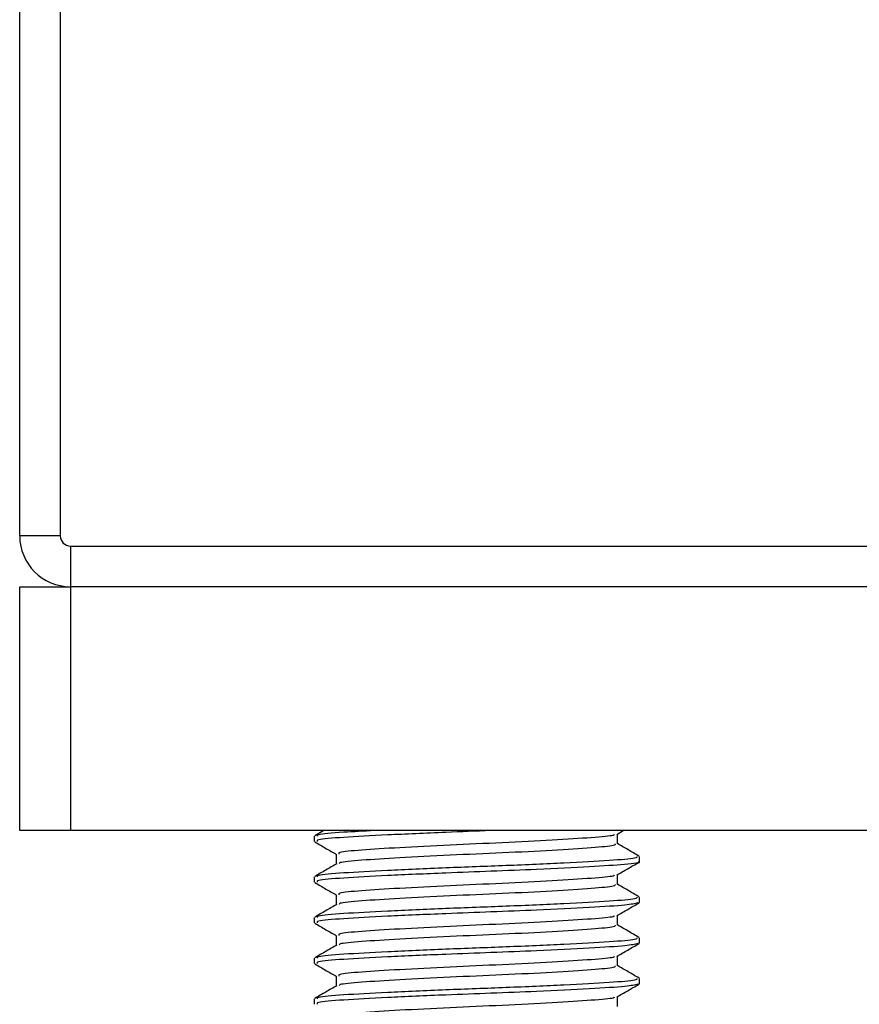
# Model space of a CAD drawing. Header units: millimetres. Extents: x 0 to 420, y 0 to 297.
# Tile 19 of 80: x 74.27 to 76.86, y 198.87 to 201.91. Entities that reach past the tile are written whole.
import ezdxf

# ---------------------------------------------------------------- set-up
doc = ezdxf.new("R2010")
doc.units = ezdxf.units.MM

msp = doc.modelspace()

# ---------------------------------------------------------------- linework, layer by layer
at = {"color": 7, "linetype": 'Continuous', "lineweight": 25}
for p, q in [((74.26706, 200.31704), (74.26706, 202.83001)), ((74.39271, 202.83001), (74.39271, 200.31704)), ((74.39271, 200.31704), (74.26706, 200.31704)), ((74.42412, 200.28563), (74.42412, 200.15998)), ((74.42412, 200.28563), (76.93709, 200.28563)), ((74.26706, 199.40609), (74.26706, 200.15998)), ((74.26706, 200.15998), (74.42412, 200.15998)), ((76.93709, 200.15998), (74.42412, 200.15998)), ((74.42412, 200.15998), (74.42412, 199.40609)), ((74.42412, 199.40609), (74.26706, 199.40609)), ((76.93709, 199.40609), (74.42412, 199.40609)), ((75.20697, 199.40609), (75.17925, 199.39003)), ((76.11304, 199.39436), (76.13329, 199.40609)), ((75.17801, 199.38858), (75.17801, 199.37288)), ((76.11519, 199.36497), (76.11519, 199.3956)), ((75.24602, 199.33356), (75.24602, 199.30305)), ((76.1832, 199.31003), (76.1832, 199.32579)), ((75.17801, 199.26293), (75.17801, 199.24723)), ((76.11519, 199.23933), (76.11519, 199.26995)), ((75.24602, 199.20791), (75.24602, 199.1774)), ((76.17879, 199.18438), (76.18248, 199.18328)), ((76.1832, 199.18438), (76.1832, 199.20014)), ((75.17801, 199.13729), (75.17801, 199.12158)), ((76.11519, 199.11368), (76.11519, 199.1443)), ((75.24602, 199.08227), (75.24602, 199.05176)), ((76.1832, 199.05873), (76.1832, 199.0745)), ((76.17879, 199.05873), (76.18248, 199.05763)), ((75.17801, 199.01164), (75.17801, 198.99593)), ((76.11519, 198.98803), (76.11519, 199.01866)), ((75.24602, 198.95662), (75.24602, 198.92611)), ((76.1832, 198.93308), (76.1832, 198.94885)), ((76.17879, 198.93308), (76.18248, 198.93198)), ((75.17801, 198.88599), (75.17801, 198.87028)), ((76.11519, 198.86238), (76.11519, 198.89301))]:
    msp.add_line(p, q, dxfattribs=at)
for radius in [0.15706, 0.03141]:
    msp.add_arc((74.42412, 200.31704), radius, 180, 270, dxfattribs=at)
for points, knots in [([(75.72418, 199.40609), (75.67739, 199.40433), (75.56564, 199.40012), (75.39919, 199.39254), (75.26176, 199.3852), (75.18399, 199.37883), (75.18615, 199.37453), (75.18699, 199.37288)], [0, 0, 0, 0, 0.1684965, 0.4023825, 0.6300711, 0.8575321, 1, 1, 1, 1]), ([(75.36418, 199.40609), (75.33074, 199.40435), (75.24941, 199.40013), (75.18456, 199.39454), (75.18631, 199.39024), (75.18699, 199.38858)], [0, 0, 0, 0, 0.3003183, 0.7305369, 1, 1, 1, 1]), ([(75.17994, 199.37104), (75.19132, 199.36446), (75.21335, 199.3517), (75.23537, 199.33895), (75.24602, 199.33278)], [0, 0, 0, 0, 0.5163558, 1, 1, 1, 1]), ([(76.10538, 199.39441), (76.10518, 199.39337), (76.10449, 199.38973), (76.03886, 199.38441), (75.9197, 199.37628), (75.76187, 199.36849), (75.59375, 199.36156), (75.43736, 199.35327), (75.3184, 199.34594), (75.25111, 199.33955), (75.25301, 199.33524), (75.25374, 199.33357)], [0, 0, 0, 0, 0.0492908, 0.1712997, 0.2981292, 0.4238469, 0.5463291, 0.6737547, 0.7978, 0.9217212, 1, 1, 1, 1]), ([(76.10777, 199.36503), (76.10807, 199.36328), (76.10882, 199.35894), (76.03976, 199.35299), (75.91946, 199.34487), (75.76192, 199.33708), (75.59379, 199.33015), (75.43715, 199.32186), (75.31917, 199.31452), (75.2547, 199.3087), (75.25516, 199.305), (75.25529, 199.30393)], [0, 0, 0, 0, 0.0812126, 0.2026951, 0.3289775, 0.4541529, 0.5761068, 0.7029826, 0.8264929, 0.9498795, 1, 1, 1, 1]), ([(76.18196, 199.32721), (76.17058, 199.3338), (76.14832, 199.34668), (76.12606, 199.35958), (76.11519, 199.36588)], [0, 0, 0, 0, 0.51125952, 1, 1, 1, 1]), ([(76.17467, 199.32579), (76.17502, 199.32404), (76.17591, 199.31968), (76.09599, 199.31372), (75.95683, 199.3056), (75.77466, 199.29782), (75.58014, 199.29088), (75.39929, 199.28259), (75.26173, 199.27526), (75.184, 199.26889), (75.18616, 199.26459), (75.18699, 199.26293)], [0, 0, 0, 0, 0.0795242, 0.1977381, 0.3206174, 0.4424209, 0.5610929, 0.684549, 0.8047339, 0.9247987, 1, 1, 1, 1]), ([(76.17879, 199.31003), (76.18021, 199.30966), (76.19178, 199.30667), (76.14383, 199.30149), (76.03639, 199.29418), (75.88314, 199.28653), (75.72631, 199.28049), (75.56541, 199.27448), (75.39926, 199.26689), (75.26174, 199.25955), (75.184, 199.25318), (75.18615, 199.24888), (75.18699, 199.24723)], [0, 0, 0, 0, 0.0167834, 0.1370015, 0.2569808, 0.380436, 0.4722687, 0.5611895, 0.6846185, 0.8047769, 0.9248152, 1, 1, 1, 1]), ([(76.11304, 199.26871), (76.1244, 199.27529), (76.14714, 199.28847), (76.16989, 199.30163), (76.18126, 199.30821)], [0, 0, 0, 0, 0.4999098, 1, 1, 1, 1]), ([(75.24751, 199.30392), (75.23613, 199.29733), (75.21338, 199.28415), (75.19063, 199.27097), (75.17925, 199.26439)], [0, 0, 0, 0, 0.4998987, 1, 1, 1, 1]), ([(75.17994, 199.24539), (75.19132, 199.23881), (75.21335, 199.22606), (75.23537, 199.2133), (75.24602, 199.20713)], [0, 0, 0, 0, 0.5163558, 1, 1, 1, 1]), ([(76.10538, 199.26876), (76.10518, 199.26772), (76.10449, 199.26408), (76.03886, 199.25876), (75.9197, 199.25063), (75.76187, 199.24285), (75.59375, 199.23591), (75.43736, 199.22762), (75.3184, 199.22029), (75.25111, 199.2139), (75.25301, 199.20959), (75.25374, 199.20792)], [0, 0, 0, 0, 0.0492908, 0.1712997, 0.2981292, 0.4238469, 0.5463291, 0.6737547, 0.7978, 0.9217212, 1, 1, 1, 1]), ([(76.10777, 199.23938), (76.10807, 199.23764), (76.10882, 199.23329), (76.03976, 199.22734), (75.91946, 199.21922), (75.76192, 199.21143), (75.59379, 199.2045), (75.43715, 199.19621), (75.31917, 199.18887), (75.2547, 199.18306), (75.25516, 199.17935), (75.25529, 199.17828)], [0, 0, 0, 0, 0.0812126, 0.2026951, 0.3289775, 0.4541529, 0.5761068, 0.7029826, 0.8264929, 0.9498795, 1, 1, 1, 1]), ([(76.18196, 199.20156), (76.17058, 199.20815), (76.14832, 199.22103), (76.12606, 199.23393), (76.11519, 199.24023)], [0, 0, 0, 0, 0.5112595, 1, 1, 1, 1]), ([(76.17467, 199.20014), (76.17502, 199.19839), (76.17591, 199.19403), (76.09599, 199.18807), (75.95683, 199.17996), (75.77466, 199.17217), (75.58014, 199.16524), (75.39929, 199.15694), (75.26173, 199.14961), (75.184, 199.14324), (75.18616, 199.13894), (75.18699, 199.13729)], [0, 0, 0, 0, 0.0795242, 0.1977381, 0.3206174, 0.4424209, 0.5610929, 0.684549, 0.8047339, 0.9247987, 1, 1, 1, 1]), ([(75.24751, 199.17827), (75.23613, 199.17168), (75.21338, 199.1585), (75.19063, 199.14533), (75.17925, 199.13874)], [0, 0, 0, 0, 0.4998987, 1, 1, 1, 1]), ([(76.17825, 199.18258), (76.16868, 199.18032), (76.14857, 199.17556), (76.03405, 199.16854), (75.8836, 199.16088), (75.7262, 199.15485), (75.56545, 199.14883), (75.39925, 199.14124), (75.26174, 199.13391), (75.184, 199.12753), (75.18615, 199.12324), (75.18699, 199.12158)], [0, 0, 0, 0, 0.1121001, 0.2355413, 0.3625587, 0.4570412, 0.5485278, 0.6755183, 0.7991439, 0.9226458, 1, 1, 1, 1]), ([(76.11304, 199.14306), (76.1244, 199.14964), (76.14714, 199.16282), (76.16989, 199.17598), (76.18126, 199.18257)], [0, 0, 0, 0, 0.4999098, 1, 1, 1, 1]), ([(76.10538, 199.14312), (76.10518, 199.14207), (76.10449, 199.13843), (76.03886, 199.13311), (75.9197, 199.12498), (75.76187, 199.1172), (75.59375, 199.11026), (75.43736, 199.10197), (75.3184, 199.09464), (75.25111, 199.08825), (75.25301, 199.08394), (75.25374, 199.08227)], [0, 0, 0, 0, 0.0492908, 0.1712997, 0.2981292, 0.4238469, 0.5463291, 0.6737547, 0.7978, 0.9217212, 1, 1, 1, 1]), ([(75.17994, 199.11974), (75.19132, 199.11316), (75.21335, 199.10041), (75.23537, 199.08765), (75.24602, 199.08148)], [0, 0, 0, 0, 0.5163558, 1, 1, 1, 1]), ([(76.10777, 199.11373), (76.10807, 199.11199), (76.10882, 199.10764), (76.03976, 199.10169), (75.91946, 199.09357), (75.76192, 199.08578), (75.59379, 199.07885), (75.43715, 199.07056), (75.31917, 199.06322), (75.2547, 199.05741), (75.25516, 199.0537), (75.25529, 199.05263)], [0, 0, 0, 0, 0.0812126, 0.2026951, 0.3289775, 0.4541529, 0.5761068, 0.7029826, 0.8264929, 0.9498795, 1, 1, 1, 1]), ([(76.18196, 199.07591), (76.17058, 199.0825), (76.14832, 199.09539), (76.12606, 199.10828), (76.11519, 199.11458)], [0, 0, 0, 0, 0.51125952, 1, 1, 1, 1]), ([(76.17467, 199.0745), (76.17502, 199.07274), (76.17591, 199.06839), (76.09599, 199.06242), (75.95683, 199.05431), (75.77466, 199.04652), (75.58014, 199.03959), (75.39929, 199.0313), (75.26173, 199.02397), (75.184, 199.01759), (75.18616, 199.01329), (75.18699, 199.01164)], [0, 0, 0, 0, 0.0795242, 0.1977381, 0.3206174, 0.4424209, 0.5610929, 0.684549, 0.8047339, 0.9247987, 1, 1, 1, 1]), ([(75.24751, 199.05262), (75.23613, 199.04603), (75.21338, 199.03285), (75.19063, 199.01968), (75.17925, 199.01309)], [0, 0, 0, 0, 0.4998987, 1, 1, 1, 1]), ([(76.17825, 199.05694), (76.16868, 199.05467), (76.14857, 199.04992), (76.03405, 199.0429), (75.8836, 199.03523), (75.7262, 199.0292), (75.56545, 199.02318), (75.39925, 199.0156), (75.26174, 199.00826), (75.184, 199.00188), (75.18615, 198.99759), (75.18699, 198.99593)], [0, 0, 0, 0, 0.1121001, 0.2355413, 0.3625587, 0.4570412, 0.5485278, 0.6755183, 0.7991439, 0.9226458, 1, 1, 1, 1]), ([(76.11304, 199.01741), (76.1244, 199.024), (76.14714, 199.03717), (76.16989, 199.05033), (76.18126, 199.05692)], [0, 0, 0, 0, 0.4999098, 1, 1, 1, 1]), ([(76.10538, 199.01747), (76.10518, 199.01642), (76.10449, 199.01278), (76.03886, 199.00747), (75.9197, 198.99933), (75.76187, 198.99155), (75.59375, 198.98462), (75.43736, 198.97632), (75.3184, 198.96899), (75.25111, 198.96261), (75.25301, 198.95829), (75.25374, 198.95662)], [0, 0, 0, 0, 0.0492908, 0.1712997, 0.2981292, 0.4238469, 0.5463291, 0.6737547, 0.7978, 0.9217212, 1, 1, 1, 1]), ([(75.17994, 198.99409), (75.19132, 198.98751), (75.21335, 198.97476), (75.23537, 198.962), (75.24602, 198.95583)], [0, 0, 0, 0, 0.5163558, 1, 1, 1, 1]), ([(76.10777, 198.98808), (76.10807, 198.98634), (76.10882, 198.98199), (76.03976, 198.97604), (75.91946, 198.96792), (75.76192, 198.96014), (75.59379, 198.9532), (75.43715, 198.94491), (75.31917, 198.93758), (75.2547, 198.93176), (75.25516, 198.92805), (75.25529, 198.92698)], [0, 0, 0, 0, 0.0812126, 0.2026951, 0.3289775, 0.4541529, 0.5761068, 0.7029826, 0.8264929, 0.9498795, 1, 1, 1, 1]), ([(76.18196, 198.95027), (76.17058, 198.95685), (76.14832, 198.96974), (76.12606, 198.98263), (76.11519, 198.98893)], [0, 0, 0, 0, 0.5112595, 1, 1, 1, 1]), ([(76.17467, 198.94885), (76.17502, 198.94709), (76.17591, 198.94274), (76.09599, 198.93677), (75.95683, 198.92866), (75.77466, 198.92087), (75.58014, 198.91394), (75.39929, 198.90565), (75.26173, 198.89832), (75.184, 198.89194), (75.18616, 198.88764), (75.18699, 198.88599)], [0, 0, 0, 0, 0.0795242, 0.1977381, 0.3206174, 0.4424209, 0.5610929, 0.684549, 0.8047339, 0.9247987, 1, 1, 1, 1]), ([(75.24751, 198.92697), (75.23613, 198.92038), (75.21338, 198.9072), (75.19063, 198.89403), (75.17925, 198.88744)], [0, 0, 0, 0, 0.4998987, 1, 1, 1, 1]), ([(76.17825, 198.93129), (76.16868, 198.92902), (76.14857, 198.92427), (76.03405, 198.91725), (75.8836, 198.90958), (75.7262, 198.90355), (75.56545, 198.89753), (75.39925, 198.88995), (75.26174, 198.88261), (75.184, 198.87624), (75.18615, 198.87194), (75.18699, 198.87028)], [0, 0, 0, 0, 0.1121001, 0.2355413, 0.3625587, 0.4570412, 0.5485278, 0.6755183, 0.7991439, 0.9226458, 1, 1, 1, 1]), ([(76.11304, 198.89176), (76.1244, 198.89835), (76.14714, 198.91152), (76.16989, 198.92469), (76.18126, 198.93127)], [0, 0, 0, 0, 0.4999098, 1, 1, 1, 1]), ([(76.10538, 198.89182), (76.10518, 198.89077), (76.10449, 198.88714), (76.03886, 198.88182), (75.9197, 198.87368), (75.76187, 198.8659), (75.59375, 198.85897), (75.43736, 198.85068), (75.3184, 198.84335), (75.25111, 198.83696), (75.25301, 198.83265), (75.25374, 198.83098)], [0, 0, 0, 0, 0.0492908, 0.1712997, 0.2981292, 0.4238469, 0.5463291, 0.6737547, 0.7978, 0.9217212, 1, 1, 1, 1])]:
    msp.add_open_spline(points, degree=3, knots=knots, dxfattribs=at)

doc.saveas('drawing.dxf')
